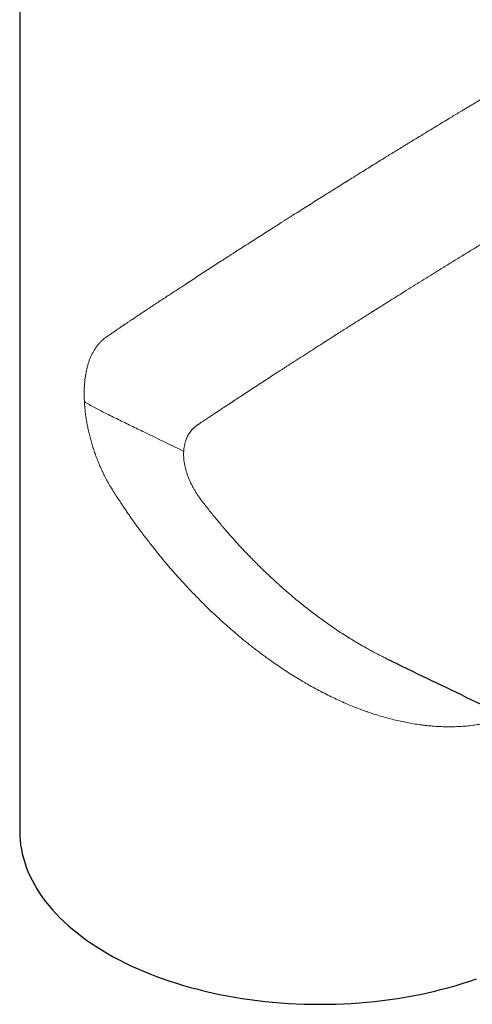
# Model space of a CAD drawing. Header units: millimetres. Extents: x 8 to 801, y 12 to 763.
# Tile 117 of 153: x 702 to 737, y 54 to 129. Entities that reach past the tile are written whole.
import ezdxf

# ---------------------------------------------------------------- set-up
doc = ezdxf.new("R2010")
doc.units = ezdxf.units.MM

msp = doc.modelspace()

# ---------------------------------------------------------------- linework, layer by layer
at = {"color": 7, "linetype": 'Continuous', "lineweight": 30}
for p, q in [((702.273, 146.447), (702.273, 67.243)), ((730.394, 80.462), (730.366, 80.475))]:
    msp.add_line(p, q, dxfattribs=at)
at = {"color": 7, "linetype": 'Continuous', "lineweight": 30, "flags": 128}
msp.add_lwpolyline([(702.273, 67.243), (702.281, 66.895), (702.305, 66.548), (702.344, 66.201), (702.399, 65.855), (702.47, 65.51), (702.556, 65.166), (702.658, 64.823), (702.776, 64.482), (702.909, 64.143), (703.057, 63.806), (703.22, 63.472), (703.399, 63.14), (703.592, 62.811), (703.801, 62.485), (704.024, 62.162), (704.262, 61.842), (704.514, 61.527), (704.78, 61.215), (705.06, 60.907), (705.355, 60.604), (705.662, 60.305), (705.984, 60.011), (706.318, 59.722), (706.666, 59.438), (707.026, 59.16), (707.399, 58.887), (707.784, 58.62), (708.181, 58.358), (708.589, 58.103), (709.01, 57.854), (709.441, 57.612), (709.883, 57.376), (710.336, 57.146), (710.799, 56.924), (711.272, 56.709), (711.754, 56.501), (712.246, 56.3), (712.746, 56.107), (713.256, 55.922), (713.773, 55.744), (714.298, 55.574), (714.831, 55.412), (715.371, 55.259), (715.918, 55.113), (716.471, 54.976), (717.031, 54.847), (717.596, 54.727), (718.166, 54.615), (718.741, 54.512), (719.32, 54.418), (719.904, 54.332), (720.491, 54.255), (721.082, 54.188), (721.675, 54.129), (722.271, 54.079), (722.869, 54.038), (723.469, 54.006), (724.069, 53.983), (724.671, 53.97), (725.273, 53.965), (725.875, 53.97), (726.477, 53.983), (727.078, 54.006), (727.677, 54.038), (728.275, 54.079), (728.871, 54.129), (729.465, 54.188), (730.055, 54.255), (730.642, 54.332), (731.226, 54.418), (731.805, 54.512), (732.38, 54.615), (732.951, 54.727), (733.516, 54.847), (734.075, 54.976), (734.628, 55.113), (735.175, 55.259), (735.715, 55.412), (736.248, 55.574), (736.773, 55.744), (737.291, 55.922)], dxfattribs=at)
at = {"color": 252, "linetype": 'Continuous', "lineweight": 0}
for points, knots in [([(708.965, 105.154), (709.017, 105.189), (709.118, 105.258), (709.267, 105.358), (709.407, 105.453), (709.539, 105.542), (709.662, 105.625), (709.773, 105.701), (709.874, 105.769), (709.964, 105.83), (710.046, 105.885), (710.119, 105.934), (710.182, 105.977), (710.236, 106.013), (710.28, 106.043), (710.313, 106.065), (710.337, 106.081), (710.351, 106.091), (710.359, 106.096), (710.363, 106.099), (710.367, 106.101), (710.375, 106.107), (710.446, 106.155), (710.579, 106.244), (710.8, 106.392), (711.049, 106.559), (711.328, 106.745), (711.539, 106.886), (711.683, 106.982), (711.762, 107.034), (711.843, 107.088), (711.929, 107.145), (712.021, 107.207), (712.117, 107.27), (712.212, 107.333), (712.389, 107.45), (712.647, 107.621), (712.987, 107.846), (713.323, 108.068), (713.656, 108.287), (713.994, 108.51), (714.339, 108.737), (714.675, 108.957), (714.907, 109.109), (715.035, 109.192), (715.074, 109.218), (715.113, 109.244), (715.152, 109.269), (715.191, 109.295), (715.376, 109.416), (715.707, 109.632), (716.187, 109.944), (716.664, 110.254), (717.137, 110.561), (717.529, 110.814), (717.838, 111.014), (718.066, 111.161), (718.293, 111.308), (718.518, 111.453), (718.742, 111.597), (718.978, 111.749), (719.225, 111.908), (719.57, 112.129), (720, 112.405), (720.516, 112.735), (721.028, 113.062), (721.517, 113.374), (721.982, 113.67), (722.307, 113.877), (722.512, 114.007), (722.598, 114.061), (722.684, 114.116), (722.77, 114.17), (722.856, 114.225), (722.941, 114.279), (723.026, 114.333), (723.254, 114.477), (723.624, 114.711), (724.137, 115.035), (724.646, 115.356), (725.153, 115.675), (725.672, 116.001), (726.204, 116.334), (726.727, 116.662), (727.088, 116.887), (727.288, 117.012), (727.35, 117.051), (727.411, 117.089), (727.473, 117.128), (727.534, 117.166), (727.759, 117.306), (728.145, 117.546), (728.692, 117.886), (729.235, 118.223), (729.773, 118.556), (730.259, 118.856), (730.694, 119.124), (731.078, 119.361), (731.371, 119.541), (731.572, 119.664), (731.683, 119.733), (731.794, 119.801), (731.905, 119.869), (732.015, 119.936), (732.126, 120.004), (732.235, 120.071), (732.498, 120.231), (732.91, 120.484), (733.471, 120.825), (734.024, 121.162), (734.57, 121.493), (735.061, 121.79), (735.498, 122.054), (735.883, 122.286), (736.186, 122.468), (736.411, 122.603), (736.558, 122.692), (736.705, 122.779), (736.851, 122.867), (736.996, 122.954), (737.242, 123.101), (737.586, 123.306), (738.026, 123.568), (738.459, 123.825), (738.884, 124.076), (739.302, 124.323), (739.704, 124.56), (740.092, 124.787), (740.464, 125.005), (740.83, 125.217), (741.188, 125.425), (741.42, 125.56), (741.537, 125.627)], [0, 0, 0, 0, 0.007224, 0.014009, 0.020356, 0.026264, 0.031733, 0.036764, 0.041105, 0.045056, 0.048618, 0.051789, 0.05457, 0.056814, 0.058719, 0.060283, 0.06113, 0.061828, 0.062017, 0.062191, 0.062351, 0.062496, 0.063283, 0.071424, 0.079408, 0.091207, 0.102646, 0.113727, 0.116923, 0.120088, 0.123222, 0.126631, 0.130423, 0.134192, 0.137939, 0.141662, 0.155006, 0.168045, 0.180779, 0.193207, 0.20533, 0.218313, 0.230927, 0.241722, 0.243114, 0.244502, 0.245884, 0.247262, 0.248635, 0.250003, 0.266857, 0.283373, 0.299553, 0.315395, 0.330902, 0.338393, 0.345804, 0.353134, 0.360383, 0.367551, 0.374638, 0.382817, 0.390989, 0.40712, 0.422967, 0.438531, 0.453814, 0.46703, 0.480029, 0.482557, 0.485077, 0.487588, 0.490091, 0.492586, 0.495072, 0.497551, 0.50002, 0.51487, 0.529502, 0.543916, 0.558116, 0.572101, 0.58724, 0.602124, 0.615014, 0.616687, 0.618358, 0.620025, 0.621688, 0.623348, 0.625005, 0.639829, 0.654438, 0.668834, 0.683021, 0.697002, 0.707127, 0.717144, 0.727055, 0.729955, 0.732847, 0.735729, 0.738603, 0.741467, 0.744323, 0.74717, 0.750008, 0.7647, 0.7792, 0.793517, 0.807657, 0.821627, 0.831767, 0.841824, 0.851798, 0.855695, 0.859581, 0.863454, 0.867316, 0.871167, 0.875006, 0.886954, 0.898826, 0.910626, 0.922362, 0.93404, 0.945668, 0.95659, 0.967479, 0.978339, 0.989178, 1, 1, 1, 1]), ([(742.374, 115.089), (742.323, 115.059), (742.081, 114.914), (741.639, 114.649), (741.045, 114.293), (740.553, 113.996), (740.167, 113.763), (739.89, 113.596), (739.612, 113.427), (739.331, 113.257), (739.049, 113.085), (738.764, 112.912), (738.34, 112.654), (737.772, 112.308), (737.056, 111.87), (736.326, 111.423), (735.583, 110.967), (734.828, 110.501), (734.103, 110.053), (733.411, 109.623), (732.751, 109.213), (732.085, 108.797), (731.44, 108.394), (730.817, 108.003), (730.242, 107.641), (729.843, 107.39), (729.62, 107.25), (729.55, 107.206), (729.48, 107.162), (729.41, 107.118), (729.34, 107.074), (729.037, 106.882), (728.495, 106.54), (727.717, 106.048), (726.926, 105.546), (726.125, 105.036), (725.39, 104.566), (724.721, 104.137), (724.118, 103.75), (723.649, 103.448), (723.312, 103.231), (723.107, 103.099), (722.902, 102.966), (722.696, 102.833), (722.491, 102.7), (722.285, 102.567), (721.988, 102.375), (721.598, 102.122), (721.112, 101.807), (720.615, 101.484), (720.129, 101.167), (719.656, 100.857), (719.215, 100.568), (718.91, 100.367), (718.738, 100.255), (718.684, 100.219), (718.63, 100.183), (718.576, 100.148), (718.522, 100.112), (718.4, 100.032), (718.219, 99.912), (717.985, 99.757), (717.794, 99.631), (717.641, 99.53), (717.526, 99.454), (717.44, 99.397), (717.388, 99.363), (717.366, 99.349), (717.357, 99.343), (717.352, 99.34), (717.351, 99.339), (717.35, 99.338), (717.349, 99.338), (717.263, 99.282), (717.1, 99.175), (716.87, 99.023), (716.664, 98.887), (716.484, 98.766), (716.334, 98.666), (716.213, 98.585), (716.116, 98.52), (716.036, 98.465), (715.971, 98.421), (715.922, 98.388), (715.894, 98.369), (715.883, 98.361)], [0, 0, 0, 0, 0.005091, 0.024569, 0.044245, 0.064137, 0.073142, 0.082194, 0.091296, 0.100448, 0.109652, 0.118908, 0.128218, 0.151019, 0.174313, 0.198115, 0.222441, 0.247302, 0.272713, 0.294492, 0.316674, 0.339264, 0.36227, 0.382863, 0.403785, 0.422472, 0.424938, 0.427409, 0.429884, 0.432364, 0.434848, 0.437337, 0.464749, 0.493026, 0.522173, 0.552196, 0.583097, 0.60632, 0.63002, 0.654197, 0.662446, 0.67075, 0.679108, 0.68752, 0.695987, 0.704509, 0.713085, 0.733023, 0.753735, 0.77522, 0.797479, 0.817706, 0.838533, 0.857357, 0.859856, 0.862363, 0.864879, 0.867402, 0.869933, 0.872472, 0.884503, 0.895597, 0.905754, 0.911944, 0.917726, 0.922477, 0.924467, 0.925323, 0.925696, 0.925859, 0.925931, 0.925963, 0.925977, 0.925988, 0.938562, 0.949987, 0.960262, 0.969387, 0.977363, 0.983131, 0.988101, 0.992273, 0.995647, 0.998222, 1, 1, 1, 1]), ([(707.23, 100.157), (707.225, 100.271), (707.215, 100.5), (707.212, 100.834), (707.22, 101.161), (707.238, 101.48), (707.266, 101.79), (707.305, 102.09), (707.354, 102.38), (707.413, 102.66), (707.483, 102.93), (707.563, 103.19), (707.654, 103.439), (707.755, 103.677), (707.866, 103.903), (707.989, 104.117), (708.123, 104.321), (708.268, 104.513), (708.425, 104.693), (708.593, 104.86), (708.772, 105.015), (708.901, 105.107), (708.965, 105.154)], [0, 0, 0, 0, 0.049839, 0.099628, 0.149452, 0.199399, 0.249554, 0.299212, 0.348807, 0.39842, 0.448133, 0.498025, 0.547986, 0.597829, 0.647638, 0.697491, 0.74747, 0.798082, 0.848558, 0.898979, 0.949432, 1, 1, 1, 1]), ([(709.41, 93.347), (709.335, 93.468), (709.185, 93.711), (708.975, 94.083), (708.778, 94.458), (708.593, 94.837), (708.421, 95.217), (708.263, 95.599), (708.116, 95.98), (707.98, 96.365), (707.854, 96.753), (707.739, 97.144), (707.635, 97.536), (707.543, 97.925), (707.462, 98.313), (707.393, 98.695), (707.335, 99.071), (707.289, 99.439), (707.253, 99.802), (707.238, 100.039), (707.23, 100.157)], [0, 0, 0, 0, 0.056717, 0.113025, 0.169022, 0.224804, 0.280473, 0.335135, 0.389879, 0.444799, 0.49999, 0.556063, 0.612012, 0.667938, 0.723942, 0.780155, 0.835257, 0.8902, 0.945082, 1, 1, 1, 1]), ([(708.817, 99.286), (708.678, 99.355), (708.4, 99.493), (707.999, 99.709), (707.607, 99.929), (707.356, 100.081), (707.23, 100.157)], [0, 0, 0, 0, 0.249995, 0.5, 0.750001, 1, 1, 1, 1]), ([(714.84, 96.349), (713.835, 96.838), (712.495, 97.49), (710.823, 98.306), (709.82, 98.796), (709.151, 99.123), (708.817, 99.286)], [0, 0, 0, 0, 0.4999999, 0.6666657, 0.8333308, 1, 1, 1, 1]), ([(715.883, 98.361), (715.858, 98.344), (715.81, 98.311), (715.741, 98.259), (715.676, 98.205), (715.611, 98.146), (715.549, 98.084), (715.488, 98.02), (715.414, 97.934), (715.329, 97.824), (715.237, 97.685), (715.15, 97.532), (715.069, 97.363), (714.997, 97.177), (714.938, 96.982), (714.892, 96.778), (714.857, 96.568), (714.846, 96.422), (714.84, 96.349)], [0, 0, 0, 0, 0.042178, 0.079825, 0.119932, 0.159753, 0.199703, 0.239924, 0.280124, 0.3535, 0.426744, 0.500027, 0.583389, 0.666627, 0.750003, 0.83352, 0.916764, 1, 1, 1, 1]), ([(716.243, 92.538), (716.223, 92.565), (716.184, 92.616), (716.13, 92.689), (716.079, 92.758), (716.029, 92.828), (715.978, 92.901), (715.928, 92.976), (715.849, 93.095), (715.745, 93.258), (715.615, 93.478), (715.489, 93.71), (715.368, 93.954), (715.258, 94.199), (715.16, 94.445), (715.074, 94.691), (715, 94.936), (714.939, 95.18), (714.892, 95.421), (714.858, 95.66), (714.837, 95.895), (714.83, 96.126), (714.836, 96.275), (714.84, 96.349)], [0, 0, 0, 0, 0.022535, 0.042682, 0.060445, 0.079703, 0.099646, 0.119893, 0.140002, 0.194973, 0.250012, 0.312704, 0.37514, 0.437509, 0.500004, 0.562809, 0.625279, 0.687611, 0.750003, 0.812737, 0.87518, 0.937534, 1, 1, 1, 1]), ([(739.663, 75.986), (739.56, 75.949), (739.381, 75.885), (739.124, 75.804), (738.893, 75.736), (738.661, 75.672), (738.426, 75.612), (738.189, 75.557), (737.95, 75.507), (737.709, 75.46), (737.39, 75.405), (736.99, 75.347), (736.506, 75.294), (736.015, 75.258), (735.516, 75.239), (734.992, 75.236), (734.443, 75.252), (734.018, 75.279), (733.74, 75.303), (733.609, 75.315), (733.478, 75.329), (733.347, 75.343), (733.215, 75.358), (733.083, 75.375), (732.831, 75.408), (732.456, 75.464), (731.957, 75.553), (731.452, 75.657), (730.941, 75.776), (730.407, 75.914), (729.851, 76.074), (729.423, 76.21), (729.143, 76.304), (729.012, 76.349), (728.88, 76.395), (728.749, 76.441), (728.617, 76.489), (728.484, 76.538), (728.235, 76.631), (727.867, 76.775), (727.38, 76.976), (726.888, 77.191), (726.393, 77.419), (725.876, 77.67), (725.339, 77.944), (724.933, 78.162), (724.675, 78.305), (724.565, 78.366), (724.455, 78.428), (724.344, 78.491), (724.234, 78.555), (724.123, 78.619), (724.012, 78.683), (723.768, 78.828), (723.388, 79.058), (722.874, 79.382), (722.355, 79.722), (721.832, 80.078), (721.384, 80.395), (721.01, 80.667), (720.712, 80.888), (720.413, 81.115), (720.113, 81.347), (719.822, 81.576), (719.543, 81.8), (719.21, 82.073), (718.812, 82.407), (718.344, 82.81), (717.873, 83.229), (717.418, 83.646), (716.978, 84.059), (716.573, 84.451), (716.292, 84.729), (716.136, 84.886), (716.087, 84.935), (716.038, 84.985), (715.989, 85.035), (715.939, 85.085), (715.784, 85.243), (715.521, 85.515), (715.149, 85.907), (714.772, 86.315), (714.389, 86.739), (713.987, 87.194), (713.568, 87.682), (713.149, 88.183), (712.859, 88.539), (712.697, 88.741), (712.645, 88.805), (712.594, 88.869), (712.543, 88.934), (712.492, 88.998), (712.362, 89.162), (712.154, 89.43), (711.865, 89.807), (711.607, 90.151), (711.379, 90.459), (711.231, 90.662), (711.131, 90.8), (711.08, 90.873), (711.027, 90.945), (710.975, 91.018), (710.923, 91.092), (710.823, 91.234), (710.671, 91.45), (710.474, 91.734), (710.314, 91.968), (710.22, 92.108), (710.185, 92.16), (710.175, 92.174), (710.166, 92.189), (710.156, 92.203), (710.146, 92.218), (710.137, 92.232), (710.092, 92.298), (710.018, 92.41), (709.915, 92.565), (709.823, 92.706), (709.74, 92.833), (709.667, 92.946), (709.603, 93.045), (709.548, 93.13), (709.503, 93.2), (709.469, 93.254), (709.445, 93.292), (709.429, 93.318), (709.418, 93.335), (709.412, 93.343), (709.41, 93.347)], [0, 0, 0, 0, 0.010136, 0.017458, 0.024794, 0.032145, 0.039511, 0.046894, 0.054295, 0.061714, 0.069153, 0.083562, 0.09808, 0.112713, 0.127466, 0.142345, 0.158865, 0.175552, 0.179321, 0.1831, 0.186887, 0.190684, 0.194489, 0.198304, 0.202128, 0.216351, 0.230736, 0.245286, 0.260004, 0.274893, 0.291473, 0.308269, 0.312069, 0.315881, 0.319704, 0.323538, 0.327383, 0.331239, 0.335107, 0.349232, 0.363546, 0.378052, 0.392751, 0.407644, 0.424254, 0.441103, 0.444441, 0.447788, 0.451145, 0.454511, 0.457887, 0.461272, 0.464666, 0.46807, 0.483792, 0.499788, 0.516057, 0.532603, 0.549425, 0.558987, 0.568638, 0.578376, 0.588202, 0.598116, 0.607167, 0.615919, 0.631483, 0.647363, 0.66356, 0.680073, 0.694868, 0.709909, 0.723348, 0.725122, 0.7269, 0.72868, 0.730464, 0.732251, 0.734042, 0.747437, 0.761211, 0.775362, 0.78989, 0.804797, 0.821631, 0.838922, 0.854517, 0.856586, 0.85866, 0.860741, 0.862828, 0.864921, 0.86702, 0.87871, 0.890731, 0.903084, 0.911418, 0.919896, 0.92214, 0.924394, 0.926658, 0.928932, 0.931216, 0.93351, 0.942131, 0.951287, 0.959786, 0.963657, 0.964096, 0.964537, 0.964978, 0.965421, 0.965864, 0.966309, 0.966755, 0.971876, 0.97657, 0.980837, 0.984676, 0.988087, 0.991071, 0.993628, 0.995757, 0.997459, 0.998455, 0.999211, 0.999725, 1, 1, 1, 1]), ([(730.366, 80.475), (730.266, 80.522), (730.106, 80.598), (729.889, 80.708), (729.711, 80.799), (729.533, 80.892), (729.354, 80.987), (729.175, 81.084), (728.995, 81.183), (728.707, 81.343), (728.31, 81.571), (727.668, 81.954), (726.883, 82.45), (725.992, 83.053), (725.124, 83.678), (724.282, 84.321), (723.433, 85.005), (722.808, 85.538), (722.402, 85.895), (722.213, 86.064), (722.022, 86.235), (721.831, 86.409), (721.639, 86.586), (721.358, 86.85), (720.985, 87.204), (720.601, 87.581), (720.289, 87.893), (720.051, 88.136), (719.812, 88.382), (719.572, 88.633), (719.317, 88.904), (719.05, 89.192), (718.78, 89.489), (718.529, 89.77), (718.303, 90.026), (718.102, 90.257), (717.926, 90.462), (717.755, 90.661), (717.572, 90.877), (717.247, 91.266), (716.797, 91.82), (716.428, 92.299), (716.243, 92.538)], [0, 0, 0, 0, 0.018474, 0.029417, 0.040429, 0.05151, 0.06266, 0.07388, 0.085169, 0.096527, 0.128123, 0.160249, 0.218941, 0.279344, 0.334733, 0.391503, 0.449662, 0.509218, 0.522522, 0.535958, 0.549526, 0.563225, 0.577056, 0.591019, 0.624453, 0.658621, 0.676336, 0.694242, 0.712339, 0.730627, 0.749106, 0.770974, 0.792621, 0.812405, 0.830326, 0.846384, 0.860579, 0.872912, 0.88774, 0.90506, 0.952597, 1, 1, 1, 1])]:
    msp.add_open_spline(points, degree=3, knots=knots, dxfattribs=at)
at = {"color": 7, "linetype": 'Continuous', "lineweight": 30}
msp.add_open_spline([(730.393, 80.458), (731.04, 80.144), (732.69, 79.343), (735.343, 78.062), (738.354, 76.613), (740.969, 75.359), (742.581, 74.589), (743.188, 74.299)], degree=3, knots=[0, 0, 0, 0, 0.152057, 0.387329, 0.622601, 0.857874, 1, 1, 1, 1], dxfattribs=at)

doc.saveas('drawing.dxf')
